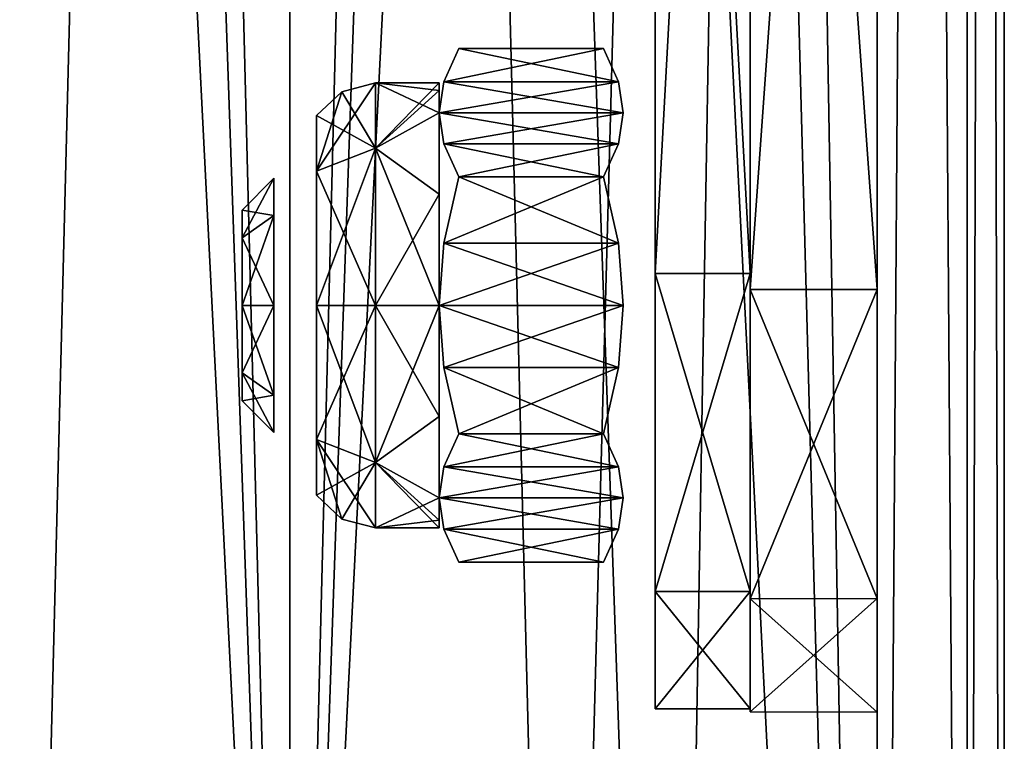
# Model space of a CAD drawing. Header units: millimetres. Extents: x -108 to 112, y -157 to 157.
# Tile 65 of 118: x 97 to 112, y -66 to -54. Entities that reach past the tile are written whole.
import ezdxf

# ---------------------------------------------------------------- set-up
doc = ezdxf.new("R2010")
doc.units = ezdxf.units.MM
doc.header["$LTSCALE"] = 33.374815
for name, color, linetype in [('15', 7, 'CONTINUOUS'), ('16', 7, 'CONTINUOUS'), ('164', 7, 'CONTINUOUS'), ('165', 7, 'CONTINUOUS'), ('166', 7, 'CONTINUOUS'), ('167', 7, 'CONTINUOUS'), ('168', 7, 'CONTINUOUS'), ('169', 7, 'CONTINUOUS'), ('18', 7, 'CONTINUOUS'), ('20', 7, 'CONTINUOUS'), ('30', 7, 'CONTINUOUS'), ('33', 7, 'CONTINUOUS'), ('34', 7, 'CONTINUOUS'), ('35', 7, 'CONTINUOUS'), ('55', 7, 'CONTINUOUS'), ('57', 7, 'CONTINUOUS'), ('58', 7, 'CONTINUOUS'), ('59', 7, 'CONTINUOUS'), ('71', 7, 'CONTINUOUS'), ('72', 7, 'CONTINUOUS'), ('74', 7, 'CONTINUOUS'), ('75', 7, 'CONTINUOUS'), ('967', 7, 'CONTINUOUS'), ('968', 7, 'CONTINUOUS'), ('969', 7, 'CONTINUOUS'), ('993', 7, 'CONTINUOUS'), ('994', 7, 'CONTINUOUS'), ('995', 7, 'CONTINUOUS'), ('996', 7, 'CONTINUOUS')]:
    doc.layers.add(name, color=color, linetype=linetype)

msp = doc.modelspace()

# ---------------------------------------------------------------- linework, layer by layer
at = {"layer": '15', "linetype": 'CONTINUOUS'}
for points in [[(112.5, 100, 25.5), (112.5, -100, 25.5), (112.5, 80.026, 6.499), (112.5, 100, 25.5)], [(112.5, -100, -25.5), (112.5, 100, -25.5), (112.5, -80.026, -6.499), (112.5, -100, -25.5)], [(112.5, 100, -25.5), (112.5, -44.532, -7.999), (112.5, -75.431, -4.623), (112.5, 100, -25.5)], [(112.5, -80.026, -6.499), (112.5, 100, -25.5), (112.5, -75.431, -4.623), (112.5, -80.026, -6.499)], [(112.5, 80.026, 6.499), (112.5, -100, 25.5), (112.5, 75.431, 4.623), (112.5, 80.026, 6.499)], [(112.5, -100, 25.5), (112.5, 44.532, 7.999), (112.5, 75.431, 4.623), (112.5, -100, 25.5)], [(112.5, 44.532, 7.999), (112.5, -100, 25.5), (112.5, 41.472, 7.404), (112.5, 44.532, 7.999)], [(112.5, 41.472, 7.404), (112.5, -100, 25.5), (112.5, 38.877, 5.689), (112.5, 41.472, 7.404)], [(112.5, 38.877, 5.689), (112.5, -100, 25.5), (112.5, 37.12, 3.083), (112.5, 38.877, 5.689)], [(112.5, -100, 25.5), (112.5, 36.5), (112.5, 37.12, 3.083), (112.5, -100, 25.5)], [(112.5, 36.5), (112.5, -100, 25.5), (112.5, 0.02, 5), (112.5, 36.5)], [(112.5, 0.02, 5), (112.5, -100, 25.5), (112.5, -3.508, 3.562), (112.5, 0.02, 5)], [(112.5, -100, 25.5), (112.5, -5), (112.5, -3.508, 3.562), (112.5, -100, 25.5)], [(112.5, -100, 25.5), (112.5, -41.41, 7.379), (112.5, -5), (112.5, -100, 25.5)], [(112.5, -41.41, 7.379), (112.5, -100, 25.5), (112.5, -44.468, 7.999), (112.5, -41.41, 7.379)], [(112.5, -44.468, 7.999), (112.5, -100, 25.5), (112.5, -47.528, 7.404), (112.5, -44.468, 7.999)], [(112.5, -44.532, -7.999), (112.5, -47.59, -7.379), (112.5, -75.431, -4.623), (112.5, -44.532, -7.999)], [(112.5, -47.528, 7.404), (112.5, -100, 25.5), (112.5, -50.123, 5.689), (112.5, -47.528, 7.404)], [(112.5, -47.59, -7.379), (112.5, -50.159, -5.654), (112.5, -73.5), (112.5, -47.59, -7.379)], [(112.5, -75.431, -4.623), (112.5, -47.59, -7.379), (112.5, -73.5), (112.5, -75.431, -4.623)], [(112.5, -50.123, 5.689), (112.5, -100, 25.5), (112.5, -51.88, 3.083), (112.5, -50.123, 5.689)], [(112.5, -50.159, -5.654), (112.5, -51.887, -3.067), (112.5, -73.5), (112.5, -50.159, -5.654)], [(112.5, -100, 25.5), (112.5, -52.5), (112.5, -51.88, 3.083), (112.5, -100, 25.5)], [(112.5, -51.887, -3.067), (112.5, -52.5), (112.5, -73.5), (112.5, -51.887, -3.067)], [(112.5, -52.5), (112.5, -100, 25.5), (112.5, -75.402, 4.594), (112.5, -52.5)], [(112.5, -73.5), (112.5, -52.5), (112.5, -75.402, 4.594), (112.5, -73.5)]]:
    msp.add_3dface(points, dxfattribs=at)
at = {"layer": '16', "linetype": 'CONTINUOUS'}
for points in [[(110.5, 100, -25.5), (110.5, -100, -25.5), (110.5, 80.026, -6.499), (110.5, 100, -25.5)], [(110.5, -100, 25.5), (110.5, 100, 25.5), (110.5, -80.026, 6.499), (110.5, -100, 25.5)], [(110.5, 100, 25.5), (110.5, -44.532, 7.999), (110.5, -75.431, 4.623), (110.5, 100, 25.5)], [(110.5, -80.026, 6.499), (110.5, 100, 25.5), (110.5, -75.431, 4.623), (110.5, -80.026, 6.499)], [(110.5, 80.026, -6.499), (110.5, -100, -25.5), (110.5, 75.431, -4.623), (110.5, 80.026, -6.499)], [(110.5, -100, -25.5), (110.5, 44.532, -7.999), (110.5, 75.431, -4.623), (110.5, -100, -25.5)], [(110.5, 44.532, -7.999), (110.5, -100, -25.5), (110.5, 41.472, -7.404), (110.5, 44.532, -7.999)], [(110.5, 41.472, -7.404), (110.5, -100, -25.5), (110.5, 38.877, -5.689), (110.5, 41.472, -7.404)], [(110.5, 38.877, -5.689), (110.5, -100, -25.5), (110.5, 37.12, -3.083), (110.5, 38.877, -5.689)], [(110.5, 37.12, -3.083), (110.5, -100, -25.5), (110.5, 2.767, -8.458), (110.5, 37.12, -3.083)], [(110.5, 2.767, -8.458), (110.5, -100, -25.5), (110.5, -2.698, -8.48), (110.5, 2.767, -8.458)], [(110.5, -2.698, -8.48), (110.5, -100, -25.5), (110.5, -7.17, -5.27), (110.5, -2.698, -8.48)], [(110.5, -7.17, -5.27), (110.5, -100, -25.5), (110.5, -8.459, -2.766), (110.5, -7.17, -5.27)], [(110.5, -8.459, -2.766), (110.5, -100, -25.5), (110.5, -8.9), (110.5, -8.459, -2.766)], [(110.5, -100, -25.5), (110.5, -41.41, -7.379), (110.5, -8.9), (110.5, -100, -25.5)], [(110.5, -41.41, -7.379), (110.5, -100, -25.5), (110.5, -44.468, -7.999), (110.5, -41.41, -7.379)], [(110.5, -44.468, -7.999), (110.5, -100, -25.5), (110.5, -47.528, -7.404), (110.5, -44.468, -7.999)], [(110.5, -44.532, 7.999), (110.5, -47.59, 7.379), (110.5, -75.431, 4.623), (110.5, -44.532, 7.999)], [(110.5, -47.528, -7.404), (110.5, -100, -25.5), (110.5, -50.123, -5.689), (110.5, -47.528, -7.404)], [(110.5, -47.59, 7.379), (110.5, -50.159, 5.654), (110.5, -57.761, 1.737), (110.5, -47.59, 7.379)], [(110.5, -59.753, 1.73), (110.5, -47.59, 7.379), (110.5, -57.761, 1.737), (110.5, -59.753, 1.73)], [(110.5, -47.59, 7.379), (110.5, -59.753, 1.73), (110.5, -73.5), (110.5, -47.59, 7.379)], [(110.5, -47.59, 7.379), (110.5, -73.5), (110.5, -75.431, 4.623), (110.5, -47.59, 7.379)], [(110.5, -50.123, -5.689), (110.5, -100, -25.5), (110.5, -51.88, -3.083), (110.5, -50.123, -5.689)], [(110.5, -50.159, 5.654), (110.5, -51.887, 3.067), (110.5, -56.75), (110.5, -50.159, 5.654)], [(110.5, -50.159, 5.654), (110.5, -56.75), (110.5, -57.761, 1.737), (110.5, -50.159, 5.654)], [(110.5, -51.88, -3.083), (110.5, -100, -25.5), (110.5, -52.5), (110.5, -51.88, -3.083)], [(110.5, -51.887, 3.067), (110.5, -52.5), (110.5, -56.75), (110.5, -51.887, 3.067)], [(110.5, -52.5), (110.5, -100, -25.5), (110.5, -57.747, -1.73), (110.5, -52.5)], [(110.5, -56.75), (110.5, -52.5), (110.5, -57.747, -1.73), (110.5, -56.75)], [(110.5, -57.747, -1.73), (110.5, -100, -25.5), (110.5, -59.739, -1.737), (110.5, -57.747, -1.73)], [(110.5, -59.739, -1.737), (110.5, -100, -25.5), (110.5, -60.75), (110.5, -59.739, -1.737)], [(110.5, -59.753, 1.73), (110.5, -60.75), (110.5, -73.5), (110.5, -59.753, 1.73)], [(110.5, -60.75), (110.5, -100, -25.5), (110.5, -75.402, -4.594), (110.5, -60.75)], [(110.5, -73.5), (110.5, -60.75), (110.5, -75.402, -4.594), (110.5, -73.5)]]:
    msp.add_3dface(points, dxfattribs=at)
at = {"layer": '164', "color": 7, "linetype": 'CONTINUOUS'}
for points in [[(103.913, -54.709), (106.423, -55.23, -0.903), (103.677, -55.23, -0.902), (103.913, -54.709)], [(106.187, -54.709), (106.423, -55.23, -0.903), (103.913, -54.709), (106.187, -54.709)], [(106.5, -55.719, -1.75), (103.6, -55.719, -1.75), (103.677, -55.23, -0.902), (106.5, -55.719, -1.75)], [(106.423, -55.23, -0.903), (106.5, -55.719, -1.75), (103.677, -55.23, -0.902), (106.423, -55.23, -0.903)], [(103.677, -56.208, -2.597), (103.6, -55.719, -1.75), (106.423, -56.208, -2.598), (103.677, -56.208, -2.597)], [(106.423, -56.208, -2.598), (103.6, -55.719, -1.75), (106.5, -55.719, -1.75), (106.423, -56.208, -2.598)], [(103.913, -56.729, -3.5), (103.677, -56.208, -2.597), (106.187, -56.729, -3.5), (103.913, -56.729, -3.5)], [(106.187, -56.729, -3.5), (103.677, -56.208, -2.597), (106.423, -56.208, -2.598), (106.187, -56.729, -3.5)]]:
    msp.add_3dface(points, dxfattribs=at)
at = {"layer": '165', "color": 7, "linetype": 'CONTINUOUS'}
for points in [[(106.187, -54.709), (103.913, -54.709), (103.677, -55.23, 0.903), (106.187, -54.709)], [(106.187, -54.709), (103.677, -55.23, 0.903), (106.423, -55.23, 0.902), (106.187, -54.709)], [(103.677, -55.23, 0.903), (103.6, -55.719, 1.75), (106.423, -55.23, 0.902), (103.677, -55.23, 0.903)], [(106.423, -55.23, 0.902), (103.6, -55.719, 1.75), (106.5, -55.719, 1.75), (106.423, -55.23, 0.902)], [(106.5, -55.719, 1.75), (103.6, -55.719, 1.75), (103.677, -56.208, 2.598), (106.5, -55.719, 1.75)], [(106.423, -56.208, 2.597), (106.5, -55.719, 1.75), (103.677, -56.208, 2.598), (106.423, -56.208, 2.597)], [(103.913, -56.729, 3.5), (106.423, -56.208, 2.597), (103.677, -56.208, 2.598), (103.913, -56.729, 3.5)], [(103.913, -56.729, 3.5), (106.187, -56.729, 3.5), (106.423, -56.208, 2.597), (103.913, -56.729, 3.5)]]:
    msp.add_3dface(points, dxfattribs=at)
at = {"layer": '166', "color": 7, "linetype": 'CONTINUOUS'}
for points in [[(103.913, -56.729, 3.5), (103.677, -57.772, 3.5), (106.187, -56.729, 3.5), (103.913, -56.729, 3.5)], [(106.187, -56.729, 3.5), (103.677, -57.772, 3.5), (106.423, -57.771, 3.5), (106.187, -56.729, 3.5)], [(103.677, -57.772, 3.5), (103.6, -58.75, 3.5), (106.423, -57.771, 3.5), (103.677, -57.772, 3.5)], [(106.423, -57.771, 3.5), (103.6, -58.75, 3.5), (106.5, -58.75, 3.5), (106.423, -57.771, 3.5)], [(106.5, -58.75, 3.5), (103.6, -58.75, 3.5), (103.677, -59.729, 3.5), (106.5, -58.75, 3.5)], [(106.423, -59.728, 3.5), (106.5, -58.75, 3.5), (103.677, -59.729, 3.5), (106.423, -59.728, 3.5)], [(103.913, -60.771, 3.5), (106.423, -59.728, 3.5), (103.677, -59.729, 3.5), (103.913, -60.771, 3.5)], [(103.913, -60.771, 3.5), (106.187, -60.771, 3.5), (106.423, -59.728, 3.5), (103.913, -60.771, 3.5)]]:
    msp.add_3dface(points, dxfattribs=at)
at = {"layer": '167', "color": 7, "linetype": 'CONTINUOUS'}
for points in [[(103.913, -60.771, 3.5), (103.677, -61.292, 2.597), (106.187, -60.771, 3.5), (103.913, -60.771, 3.5)], [(106.187, -60.771, 3.5), (103.677, -61.292, 2.597), (106.423, -61.292, 2.598), (106.187, -60.771, 3.5)], [(103.677, -61.292, 2.597), (103.6, -61.781, 1.75), (106.423, -61.292, 2.598), (103.677, -61.292, 2.597)], [(106.423, -61.292, 2.598), (103.6, -61.781, 1.75), (106.5, -61.781, 1.75), (106.423, -61.292, 2.598)], [(106.5, -61.781, 1.75), (103.6, -61.781, 1.75), (103.677, -62.27, 0.902), (106.5, -61.781, 1.75)], [(106.423, -62.27, 0.903), (106.5, -61.781, 1.75), (103.677, -62.27, 0.902), (106.423, -62.27, 0.903)], [(103.913, -62.791), (106.423, -62.27, 0.903), (103.677, -62.27, 0.902), (103.913, -62.791)], [(103.913, -62.791), (106.187, -62.791), (106.423, -62.27, 0.903), (103.913, -62.791)]]:
    msp.add_3dface(points, dxfattribs=at)
at = {"layer": '168', "color": 7, "linetype": 'CONTINUOUS'}
for points in [[(103.913, -60.771, -3.5), (106.423, -61.292, -2.597), (103.677, -61.292, -2.598), (103.913, -60.771, -3.5)], [(103.913, -60.771, -3.5), (106.187, -60.771, -3.5), (106.423, -61.292, -2.597), (103.913, -60.771, -3.5)], [(106.5, -61.781, -1.75), (103.6, -61.781, -1.75), (103.677, -61.292, -2.598), (106.5, -61.781, -1.75)], [(106.423, -61.292, -2.597), (106.5, -61.781, -1.75), (103.677, -61.292, -2.598), (106.423, -61.292, -2.597)], [(103.677, -62.27, -0.903), (103.6, -61.781, -1.75), (106.423, -62.27, -0.902), (103.677, -62.27, -0.903)], [(106.423, -62.27, -0.902), (103.6, -61.781, -1.75), (106.5, -61.781, -1.75), (106.423, -62.27, -0.902)], [(103.913, -62.791), (103.677, -62.27, -0.903), (106.187, -62.791), (103.913, -62.791)], [(106.187, -62.791), (103.677, -62.27, -0.903), (106.423, -62.27, -0.902), (106.187, -62.791)]]:
    msp.add_3dface(points, dxfattribs=at)
at = {"layer": '169', "color": 7, "linetype": 'CONTINUOUS'}
for points in [[(103.913, -56.729, -3.5), (106.423, -57.772, -3.5), (103.677, -57.771, -3.5), (103.913, -56.729, -3.5)], [(103.913, -56.729, -3.5), (106.187, -56.729, -3.5), (106.423, -57.772, -3.5), (103.913, -56.729, -3.5)], [(106.5, -58.75, -3.5), (103.6, -58.75, -3.5), (103.677, -57.771, -3.5), (106.5, -58.75, -3.5)], [(106.423, -57.772, -3.5), (106.5, -58.75, -3.5), (103.677, -57.771, -3.5), (106.423, -57.772, -3.5)], [(103.677, -59.728, -3.5), (103.6, -58.75, -3.5), (106.423, -59.729, -3.5), (103.677, -59.728, -3.5)], [(106.423, -59.729, -3.5), (103.6, -58.75, -3.5), (106.5, -58.75, -3.5), (106.423, -59.729, -3.5)], [(103.913, -60.771, -3.5), (103.677, -59.728, -3.5), (106.187, -60.771, -3.5), (103.913, -60.771, -3.5)], [(106.187, -60.771, -3.5), (103.677, -59.728, -3.5), (106.423, -59.729, -3.5), (106.187, -60.771, -3.5)]]:
    msp.add_3dface(points, dxfattribs=at)
at = {"layer": '18', "linetype": 'CONTINUOUS'}
for points in [[(105.517, -84.783, 27.5), (110.5, 100, 27.5), (101.25, -83, 27.5), (105.517, -84.783, 27.5)], [(101.25, -83, 27.5), (110.5, 100, 27.5), (107.249, 88.976, 27.5), (101.25, -83, 27.5)], [(107.249, -89.024, 27.5), (110.5, 100, 27.5), (105.517, -84.783, 27.5), (107.249, -89.024, 27.5)], [(110.5, -100, 27.5), (110.5, 100, 27.5), (107.249, -89.024, 27.5), (110.5, -100, 27.5)], [(105.49, 84.756, 27.5), (101.25, -83, 27.5), (107.249, 88.976, 27.5), (105.49, 84.756, 27.5)], [(92, -100, 27.5), (101.25, 83, 27.5), (96.983, 84.783, 27.5), (92, -100, 27.5)], [(101.25, 83, 27.5), (101.25, -83, 27.5), (105.49, 84.756, 27.5), (101.25, 83, 27.5)], [(92, -100, 27.5), (95.251, -88.976, 27.5), (101.25, 83, 27.5), (92, -100, 27.5)], [(95.251, -88.976, 27.5), (97.01, -84.756, 27.5), (101.25, 83, 27.5), (95.251, -88.976, 27.5)], [(97.01, -84.756, 27.5), (101.25, -83, 27.5), (101.25, 83, 27.5), (97.01, -84.756, 27.5)]]:
    msp.add_3dface(points, dxfattribs=at)
at = {"layer": '20', "linetype": 'CONTINUOUS'}
for points in [[(92, 100, -27.5), (101.25, -83, -27.5), (96.983, -84.783, -27.5), (92, 100, -27.5)], [(101.25, -83, -27.5), (92, 100, -27.5), (95.251, 88.976, -27.5), (101.25, -83, -27.5)], [(110.5, 100, -27.5), (110.5, -100, -27.5), (107.249, 89.024, -27.5), (110.5, 100, -27.5)], [(107.249, 89.024, -27.5), (110.5, -100, -27.5), (105.517, 84.783, -27.5), (107.249, 89.024, -27.5)], [(97.01, 84.756, -27.5), (101.25, -83, -27.5), (95.251, 88.976, -27.5), (97.01, 84.756, -27.5)], [(101.25, 83, -27.5), (101.25, -83, -27.5), (97.01, 84.756, -27.5), (101.25, 83, -27.5)], [(105.517, 84.783, -27.5), (110.5, -100, -27.5), (101.25, 83, -27.5), (105.517, 84.783, -27.5)], [(110.5, -100, -27.5), (107.249, -88.976, -27.5), (101.25, 83, -27.5), (110.5, -100, -27.5)], [(105.49, -84.756, -27.5), (101.25, -83, -27.5), (101.25, 83, -27.5), (105.49, -84.756, -27.5)], [(107.249, -88.976, -27.5), (105.49, -84.756, -27.5), (101.25, 83, -27.5), (107.249, -88.976, -27.5)]]:
    msp.add_3dface(points, dxfattribs=at)
at = {"layer": '30', "linetype": 'CONTINUOUS'}
for points in [[(92, 100, 25.5), (101.25, -83, 25.5), (96.983, -84.783, 25.5), (92, 100, 25.5)], [(101.25, -83, 25.5), (92, 100, 25.5), (95.251, 88.976, 25.5), (101.25, -83, 25.5)], [(110.5, 100, 25.5), (110.5, -100, 25.5), (107.249, 89.024, 25.5), (110.5, 100, 25.5)], [(107.249, 89.024, 25.5), (110.5, -100, 25.5), (105.517, 84.783, 25.5), (107.249, 89.024, 25.5)], [(97.01, 84.756, 25.5), (101.25, -83, 25.5), (95.251, 88.976, 25.5), (97.01, 84.756, 25.5)], [(101.25, 83, 25.5), (101.25, -83, 25.5), (97.01, 84.756, 25.5), (101.25, 83, 25.5)], [(105.517, 84.783, 25.5), (110.5, -100, 25.5), (101.25, 83, 25.5), (105.517, 84.783, 25.5)], [(110.5, -100, 25.5), (107.249, -88.976, 25.5), (101.25, 83, 25.5), (110.5, -100, 25.5)], [(107.249, -88.976, 25.5), (105.49, -84.756, 25.5), (101.25, 83, 25.5), (107.249, -88.976, 25.5)], [(105.49, -84.756, 25.5), (101.25, -83, 25.5), (101.25, 83, 25.5), (105.49, -84.756, 25.5)]]:
    msp.add_3dface(points, dxfattribs=at)
at = {"layer": '33', "linetype": 'CONTINUOUS'}
for points in [[(105.517, -84.783, -25.5), (110.5, 100, -25.5), (101.25, -83, -25.5), (105.517, -84.783, -25.5)], [(101.25, -83, -25.5), (110.5, 100, -25.5), (107.249, 88.976, -25.5), (101.25, -83, -25.5)], [(107.249, -89.024, -25.5), (110.5, 100, -25.5), (105.517, -84.783, -25.5), (107.249, -89.024, -25.5)], [(110.5, -100, -25.5), (110.5, 100, -25.5), (107.249, -89.024, -25.5), (110.5, -100, -25.5)], [(105.49, 84.756, -25.5), (101.25, -83, -25.5), (107.249, 88.976, -25.5), (105.49, 84.756, -25.5)], [(92, -100, -25.5), (101.25, 83, -25.5), (96.983, 84.783, -25.5), (92, -100, -25.5)], [(101.25, 83, -25.5), (101.25, -83, -25.5), (105.49, 84.756, -25.5), (101.25, 83, -25.5)], [(92, -100, -25.5), (95.251, -88.976, -25.5), (101.25, 83, -25.5), (92, -100, -25.5)], [(95.251, -88.976, -25.5), (97.01, -84.756, -25.5), (101.25, 83, -25.5), (95.251, -88.976, -25.5)], [(97.01, -84.756, -25.5), (101.25, -83, -25.5), (101.25, 83, -25.5), (97.01, -84.756, -25.5)]]:
    msp.add_3dface(points, dxfattribs=at)
at = {"layer": '34', "linetype": 'CONTINUOUS'}
for points in [[(110.5, 100, 27.5), (110.5, -100, 27.5), (111.914, -100, 26.914), (110.5, 100, 27.5)], [(111.914, 100, 26.914), (110.5, 100, 27.5), (111.914, -100, 26.914), (111.914, 100, 26.914)], [(112.5, -100, 25.5), (112.5, 100, 25.5), (111.914, 100, 26.914), (112.5, -100, 25.5)], [(112.5, -100, 25.5), (111.914, 100, 26.914), (111.914, -100, 26.914), (112.5, -100, 25.5)]]:
    msp.add_3dface(points, dxfattribs=at)
at = {"layer": '35', "linetype": 'CONTINUOUS'}
for points in [[(111.914, -100, -26.914), (110.5, -100, -27.5), (111.914, 100, -26.914), (111.914, -100, -26.914)], [(110.5, -100, -27.5), (110.5, 100, -27.5), (111.914, 100, -26.914), (110.5, -100, -27.5)], [(112.5, 100, -25.5), (112.5, -100, -25.5), (111.914, -100, -26.914), (112.5, 100, -25.5)], [(112.5, 100, -25.5), (111.914, -100, -26.914), (111.914, 100, -26.914), (112.5, 100, -25.5)]]:
    msp.add_3dface(points, dxfattribs=at)
at = {"layer": '55', "color": 7, "linetype": 'CONTINUOUS'}
for points in [[(108.5, -30.5, -11.25), (108.5, -58.5, -11.25), (108.5, -41.41, -7.379), (108.5, -30.5, -11.25)], [(108.5, -58.5, 11.25), (108.5, -30.5, 11.25), (108.5, -47.59, 7.379), (108.5, -58.5, 11.25)], [(108.5, -41.41, -7.379), (108.5, -58.5, -11.25), (108.5, -44.468, -7.999), (108.5, -41.41, -7.379)], [(108.5, -44.468, -7.999), (108.5, -58.5, -11.25), (108.5, -47.528, -7.404), (108.5, -44.468, -7.999)], [(108.5, -47.528, -7.404), (108.5, -58.5, -11.25), (108.5, -50.123, -5.689), (108.5, -47.528, -7.404)], [(108.5, -57.711, 1.824), (108.5, -58.5, 11.25), (108.5, -47.59, 7.379), (108.5, -57.711, 1.824)], [(108.5, -50.159, 5.654), (108.5, -57.711, 1.824), (108.5, -47.59, 7.379), (108.5, -50.159, 5.654)], [(108.5, -50.123, -5.689), (108.5, -58.5, -11.25), (108.5, -51.88, -3.083), (108.5, -50.123, -5.689)], [(108.5, -56.65), (108.5, -57.711, 1.824), (108.5, -50.159, 5.654), (108.5, -56.65)], [(108.5, -51.887, 3.067), (108.5, -56.65), (108.5, -50.159, 5.654), (108.5, -51.887, 3.067)], [(108.5, -58.5, -11.25), (108.5, -52.5), (108.5, -51.88, -3.083), (108.5, -58.5, -11.25)], [(108.5, -52.5), (108.5, -56.65), (108.5, -51.887, 3.067), (108.5, -52.5)], [(108.5, -58.5, -11.25), (108.5, -56.65), (108.5, -52.5), (108.5, -58.5, -11.25)], [(108.5, -56.65), (108.5, -58.5, -11.25), (108.5, -57.697, -1.816), (108.5, -56.65)], [(108.5, -57.697, -1.816), (108.5, -58.5, -11.25), (108.5, -59.789, -1.824), (108.5, -57.697, -1.816)], [(108.5, -59.803, 1.816), (108.5, -58.5, 11.25), (108.5, -57.711, 1.824), (108.5, -59.803, 1.816)], [(108.5, -63.367, 6.527), (108.5, -58.5, 11.25), (108.5, -60.85), (108.5, -63.367, 6.527)], [(108.5, -60.85), (108.5, -58.5, 11.25), (108.5, -59.803, 1.816), (108.5, -60.85)], [(108.5, -58.5, -11.25), (108.5, -63.367, -6.527), (108.5, -59.789, -1.824), (108.5, -58.5, -11.25)], [(108.5, -63.367, -6.527), (108.5, -60.85), (108.5, -59.789, -1.824), (108.5, -63.367, -6.527)], [(108.5, -63.367, -6.527), (108.5, -63.367, 6.527), (108.5, -60.85), (108.5, -63.367, -6.527)], [(108.5, -65.149, 0), (108.5, -63.367, 6.527), (108.5, -63.367, -6.527), (108.5, -65.149, 0)]]:
    msp.add_3dface(points, dxfattribs=at)
at = {"layer": '57', "color": 7, "linetype": 'CONTINUOUS'}
for points in [[(108.5, -30.5, 11.25), (108.5, -58.5, 11.25), (110.5, -30.5, 11.25), (108.5, -30.5, 11.25)], [(110.5, -30.5, 11.25), (108.5, -58.5, 11.25), (110.5, -58.5, 11.25), (110.5, -30.5, 11.25)]]:
    msp.add_3dface(points, dxfattribs=at)
at = {"layer": '58', "color": 7, "linetype": 'CONTINUOUS'}
for points in [[(108.5, -58.5, 11.25), (108.5, -63.367, 6.527), (110.5, -58.5, 11.25), (108.5, -58.5, 11.25)], [(110.5, -58.5, 11.25), (108.5, -63.367, 6.527), (110.5, -63.363, 6.534), (110.5, -58.5, 11.25)], [(108.5, -63.367, -6.527), (108.5, -58.5, -11.25), (110.5, -63.363, -6.534), (108.5, -63.367, -6.527)], [(110.5, -63.363, -6.534), (108.5, -58.5, -11.25), (110.5, -58.5, -11.25), (110.5, -63.363, -6.534)], [(108.5, -63.367, 6.527), (108.5, -65.149, 0), (110.5, -63.363, 6.534), (108.5, -63.367, 6.527)], [(110.5, -63.363, 6.534), (108.5, -65.149, 0), (110.5, -65.15), (110.5, -63.363, 6.534)], [(110.5, -65.15), (108.5, -63.367, -6.527), (110.5, -63.363, -6.534), (110.5, -65.15)], [(108.5, -65.149, 0), (108.5, -63.367, -6.527), (110.5, -65.15), (108.5, -65.149, 0)]]:
    msp.add_3dface(points, dxfattribs=at)
at = {"layer": '59', "color": 7, "linetype": 'CONTINUOUS'}
for points in [[(108.5, -58.5, -11.25), (108.5, -30.5, -11.25), (110.5, -58.5, -11.25), (108.5, -58.5, -11.25)], [(108.5, -30.5, -11.25), (110.5, -30.5, -11.25), (110.5, -58.5, -11.25), (108.5, -30.5, -11.25)]]:
    msp.add_3dface(points, dxfattribs=at)
at = {"layer": '71', "linetype": 'CONTINUOUS'}
for points in [[(107, -58.25, 11.2), (107, -30.75, 11.2), (107, -44.604, 9.486), (107, -58.25, 11.2)], [(107, -30.75, -11.2), (107, -58.25, -11.2), (107, -44.49, -9.487), (107, -30.75, -11.2)], [(107, -44.49, -9.487), (107, -58.25, -11.2), (107, -50.169, -7.605), (107, -44.49, -9.487)], [(107, -50.277, 7.524), (107, -58.25, 11.2), (107, -44.604, 9.486), (107, -50.277, 7.524)], [(107, -50.169, -7.605), (107, -58.25, -11.2), (107, -53.595, -2.7), (107, -50.169, -7.605)], [(107, -57.711, 1.824), (107, -58.25, 11.2), (107, -50.277, 7.524), (107, -57.711, 1.824)], [(107, -56.65), (107, -57.711, 1.824), (107, -50.277, 7.524), (107, -56.65)], [(107, -53.652, 2.5), (107, -56.65), (107, -50.277, 7.524), (107, -53.652, 2.5)], [(107, -53.595, -2.7), (107, -58.25, -11.2), (107, -53.652, 2.5), (107, -53.595, -2.7)], [(107, -58.25, -11.2), (107, -56.65), (107, -53.652, 2.5), (107, -58.25, -11.2)], [(107, -56.65), (107, -58.25, -11.2), (107, -57.697, -1.816), (107, -56.65)], [(107, -57.697, -1.816), (107, -58.25, -11.2), (107, -59.789, -1.824), (107, -57.697, -1.816)], [(107, -59.803, 1.816), (107, -58.25, 11.2), (107, -57.711, 1.824), (107, -59.803, 1.816)], [(107, -63.251, 6.564), (107, -58.25, 11.2), (107, -63.251, -6.564), (107, -63.251, 6.564)], [(107, -63.251, -6.564), (107, -58.25, 11.2), (107, -60.85), (107, -63.251, -6.564)], [(107, -60.85), (107, -58.25, 11.2), (107, -59.803, 1.816), (107, -60.85)], [(107, -58.25, -11.2), (107, -63.251, -6.564), (107, -59.789, -1.824), (107, -58.25, -11.2)], [(107, -63.251, -6.564), (107, -60.85), (107, -59.789, -1.824), (107, -63.251, -6.564)], [(107, -65.1), (107, -63.251, 6.564), (107, -63.251, -6.564), (107, -65.1)]]:
    msp.add_3dface(points, dxfattribs=at)
at = {"layer": '72', "linetype": 'CONTINUOUS'}
for points in [[(107, -30.75, 11.2), (107, -58.25, 11.2), (108.5, -30.75, 11.2), (107, -30.75, 11.2)], [(108.5, -30.75, 11.2), (107, -58.25, 11.2), (108.5, -58.25, 11.2), (108.5, -30.75, 11.2)]]:
    msp.add_3dface(points, dxfattribs=at)
at = {"layer": '74', "linetype": 'CONTINUOUS'}
for points in [[(107, -58.25, -11.2), (107, -30.75, -11.2), (108.5, -58.25, -11.2), (107, -58.25, -11.2)], [(107, -30.75, -11.2), (108.5, -30.75, -11.2), (108.5, -58.25, -11.2), (107, -30.75, -11.2)]]:
    msp.add_3dface(points, dxfattribs=at)
at = {"layer": '75', "linetype": 'CONTINUOUS'}
for points in [[(107, -58.25, 11.2), (107, -63.251, 6.564), (108.5, -58.25, 11.2), (107, -58.25, 11.2)], [(108.5, -58.25, 11.2), (107, -63.251, 6.564), (108.5, -63.252, 6.564), (108.5, -58.25, 11.2)], [(107, -63.251, -6.564), (107, -58.25, -11.2), (108.5, -63.252, -6.564), (107, -63.251, -6.564)], [(107, -58.25, -11.2), (108.5, -58.25, -11.2), (108.5, -63.252, -6.564), (107, -58.25, -11.2)], [(107, -63.251, 6.564), (107, -65.1), (108.5, -63.252, 6.564), (107, -63.251, 6.564)], [(107, -65.1), (107, -63.251, -6.564), (108.5, -65.1), (107, -65.1)], [(108.5, -65.1), (107, -63.251, -6.564), (108.5, -63.252, -6.564), (108.5, -65.1)], [(108.5, -63.252, 6.564), (107, -65.1), (108.5, -65.1), (108.5, -63.252, 6.564)]]:
    msp.add_3dface(points, dxfattribs=at)
at = {"layer": '967', "linetype": 'CONTINUOUS'}
for points in [[(100.5, -57.689, -1.061), (100.5, -60.25), (100.5, -57.25), (100.5, -57.689, -1.061)], [(100.5, -57.25), (100.5, -60.25), (100.5, -59.811, 1.061), (100.5, -57.25)], [(100.5, -57.689, 1.061), (100.5, -57.25), (100.5, -59.811, 1.061), (100.5, -57.689, 1.061)], [(100.5, -59.811, -1.061), (100.5, -60.25), (100.5, -57.689, -1.061), (100.5, -59.811, -1.061)], [(100.5, -58.75, -1.5), (100.5, -59.811, -1.061), (100.5, -57.689, -1.061), (100.5, -58.75, -1.5)], [(100.5, -58.75, 1.5), (100.5, -57.689, 1.061), (100.5, -59.811, 1.061), (100.5, -58.75, 1.5)]]:
    msp.add_3dface(points, dxfattribs=at)
at = {"layer": '968', "linetype": 'CONTINUOUS'}
for points in [[(100.5, -57.25), (100.5, -57.689, 1.061), (101, -56.75, 0), (100.5, -57.25)], [(101, -56.75, 0), (100.5, -57.689, 1.061), (101, -57.336, 1.414), (101, -56.75, 0)], [(100.5, -57.689, 1.061), (100.5, -58.75, 1.5), (101, -57.336, 1.414), (100.5, -57.689, 1.061)], [(101, -57.336, 1.414), (100.5, -58.75, 1.5), (101, -58.75, 2), (101, -57.336, 1.414)], [(100.5, -58.75, 1.5), (100.5, -59.811, 1.061), (101, -58.75, 2), (100.5, -58.75, 1.5)], [(101, -58.75, 2), (100.5, -59.811, 1.061), (101, -60.164, 1.414), (101, -58.75, 2)], [(100.5, -59.811, 1.061), (100.5, -60.25), (101, -60.164, 1.414), (100.5, -59.811, 1.061)], [(100.5, -60.25), (101, -60.75, 0), (101, -60.164, 1.414), (100.5, -60.25)]]:
    msp.add_3dface(points, dxfattribs=at)
at = {"layer": '969', "linetype": 'CONTINUOUS'}
for points in [[(101, -57.336, -1.414), (100.5, -57.25), (101, -56.75, 0), (101, -57.336, -1.414)], [(100.5, -57.689, -1.061), (100.5, -57.25), (101, -57.336, -1.414), (100.5, -57.689, -1.061)], [(101, -58.75, -2), (100.5, -57.689, -1.061), (101, -57.336, -1.414), (101, -58.75, -2)], [(100.5, -58.75, -1.5), (100.5, -57.689, -1.061), (101, -58.75, -2), (100.5, -58.75, -1.5)], [(100.5, -59.811, -1.061), (100.5, -58.75, -1.5), (101, -60.164, -1.414), (100.5, -59.811, -1.061)], [(101, -60.164, -1.414), (100.5, -58.75, -1.5), (101, -58.75, -2), (101, -60.164, -1.414)], [(100.5, -60.25), (100.5, -59.811, -1.061), (101, -60.75, 0), (100.5, -60.25)], [(101, -60.75, 0), (100.5, -59.811, -1.061), (101, -60.164, -1.414), (101, -60.75, 0)]]:
    msp.add_3dface(points, dxfattribs=at)
at = {"layer": '993', "color": 7, "linetype": 'CONTINUOUS'}
for points in [[(103.6, -55.369, -0.906), (103.6, -55.719, -1.75), (102.6, -55.25), (103.6, -55.369, -0.906)], [(102.6, -55.25), (103.6, -55.719, -1.75), (102.6, -56.275, -2.475), (102.6, -55.25)], [(103.6, -55.25), (103.6, -55.369, -0.906), (102.6, -55.25), (103.6, -55.25)], [(102.6, -56.275, -2.475), (103.6, -55.719, -1.75), (103.6, -57, -3.031), (102.6, -56.275, -2.475)], [(102.6, -58.75, -3.5), (102.6, -56.275, -2.475), (103.6, -58.75, -3.5), (102.6, -58.75, -3.5)], [(103.6, -58.75, -3.5), (102.6, -56.275, -2.475), (103.6, -57, -3.031), (103.6, -58.75, -3.5)], [(102.6, -61.225, -2.475), (102.6, -58.75, -3.5), (103.6, -60.5, -3.031), (102.6, -61.225, -2.475)], [(103.6, -60.5, -3.031), (102.6, -58.75, -3.5), (103.6, -58.75, -3.5), (103.6, -60.5, -3.031)], [(103.6, -61.781, -1.75), (102.6, -61.225, -2.475), (103.6, -60.5, -3.031), (103.6, -61.781, -1.75)], [(102.6, -62.25), (102.6, -61.225, -2.475), (103.6, -62.25), (102.6, -62.25)], [(103.6, -62.25), (102.6, -61.225, -2.475), (103.6, -62.131, -0.906), (103.6, -62.25)], [(103.6, -62.131, -0.906), (102.6, -61.225, -2.475), (103.6, -61.781, -1.75), (103.6, -62.131, -0.906)]]:
    msp.add_3dface(points, dxfattribs=at)
at = {"layer": '994', "color": 7, "linetype": 'CONTINUOUS'}
for points in [[(103.6, -55.25), (102.6, -55.25), (102.6, -56.275, 2.475), (103.6, -55.25)], [(103.6, -55.25), (102.6, -56.275, 2.475), (103.6, -55.369, 0.906), (103.6, -55.25)], [(103.6, -55.369, 0.906), (102.6, -56.275, 2.475), (103.6, -55.719, 1.75), (103.6, -55.369, 0.906)], [(103.6, -55.719, 1.75), (102.6, -56.275, 2.475), (103.6, -57, 3.031), (103.6, -55.719, 1.75)], [(102.6, -56.275, 2.475), (102.6, -58.75, 3.5), (103.6, -57, 3.031), (102.6, -56.275, 2.475)], [(103.6, -57, 3.031), (102.6, -58.75, 3.5), (103.6, -58.75, 3.5), (103.6, -57, 3.031)], [(102.6, -58.75, 3.5), (102.6, -61.225, 2.475), (103.6, -58.75, 3.5), (102.6, -58.75, 3.5)], [(103.6, -58.75, 3.5), (102.6, -61.225, 2.475), (103.6, -60.5, 3.031), (103.6, -58.75, 3.5)], [(102.6, -61.225, 2.475), (103.6, -61.781, 1.75), (103.6, -60.5, 3.031), (102.6, -61.225, 2.475)], [(102.6, -62.25), (103.6, -61.781, 1.75), (102.6, -61.225, 2.475), (102.6, -62.25)], [(103.6, -61.781, 1.75), (102.6, -62.25), (103.6, -62.131, 0.906), (103.6, -61.781, 1.75)], [(102.6, -62.25), (103.6, -62.25), (103.6, -62.131, 0.906), (102.6, -62.25)]]:
    msp.add_3dface(points, dxfattribs=at)
at = {"layer": '995', "color": 7, "linetype": 'CONTINUOUS'}
for points in [[(102.6, -56.275, 2.475), (102.6, -55.25), (101.67, -56.638, 2.112), (102.6, -56.275, 2.475)], [(101.67, -56.638, 2.112), (102.6, -55.25), (102.069, -55.387), (101.67, -56.638, 2.112)], [(101.67, -55.763), (101.67, -56.638, 2.112), (102.069, -55.387), (101.67, -55.763)], [(102.6, -58.75, 3.5), (102.6, -56.275, 2.475), (101.67, -58.75, 2.987), (102.6, -58.75, 3.5)], [(101.67, -58.75, 2.987), (102.6, -56.275, 2.475), (101.67, -56.638, 2.112), (101.67, -58.75, 2.987)], [(102.6, -61.225, 2.475), (102.6, -58.75, 3.5), (101.67, -60.862, 2.112), (102.6, -61.225, 2.475)], [(102.6, -58.75, 3.5), (101.67, -58.75, 2.987), (101.67, -60.862, 2.112), (102.6, -58.75, 3.5)], [(101.67, -61.737), (102.6, -61.225, 2.475), (101.67, -60.862, 2.112), (101.67, -61.737)], [(102.069, -62.113), (102.6, -61.225, 2.475), (101.67, -61.737), (102.069, -62.113)], [(102.6, -62.25), (102.6, -61.225, 2.475), (102.069, -62.113), (102.6, -62.25)]]:
    msp.add_3dface(points, dxfattribs=at)
at = {"layer": '996', "color": 7, "linetype": 'CONTINUOUS'}
for points in [[(102.6, -55.25), (102.6, -56.275, -2.475), (102.069, -55.387), (102.6, -55.25)], [(102.6, -56.275, -2.475), (101.67, -55.763), (102.069, -55.387), (102.6, -56.275, -2.475)], [(101.67, -55.763), (102.6, -56.275, -2.475), (101.67, -56.638, -2.112), (101.67, -55.763)], [(102.6, -56.275, -2.475), (102.6, -58.75, -3.5), (101.67, -56.638, -2.112), (102.6, -56.275, -2.475)], [(101.67, -56.638, -2.112), (102.6, -58.75, -3.5), (101.67, -58.75, -2.987), (101.67, -56.638, -2.112)], [(102.6, -58.75, -3.5), (102.6, -61.225, -2.475), (101.67, -58.75, -2.987), (102.6, -58.75, -3.5)], [(101.67, -58.75, -2.987), (102.6, -61.225, -2.475), (101.67, -60.862, -2.112), (101.67, -58.75, -2.987)], [(102.6, -61.225, -2.475), (102.6, -62.25), (101.67, -60.862, -2.112), (102.6, -61.225, -2.475)], [(102.6, -62.25), (102.069, -62.113), (101.67, -60.862, -2.112), (102.6, -62.25)], [(102.069, -62.113), (101.67, -61.737), (101.67, -60.862, -2.112), (102.069, -62.113)]]:
    msp.add_3dface(points, dxfattribs=at)

doc.saveas('drawing.dxf')
